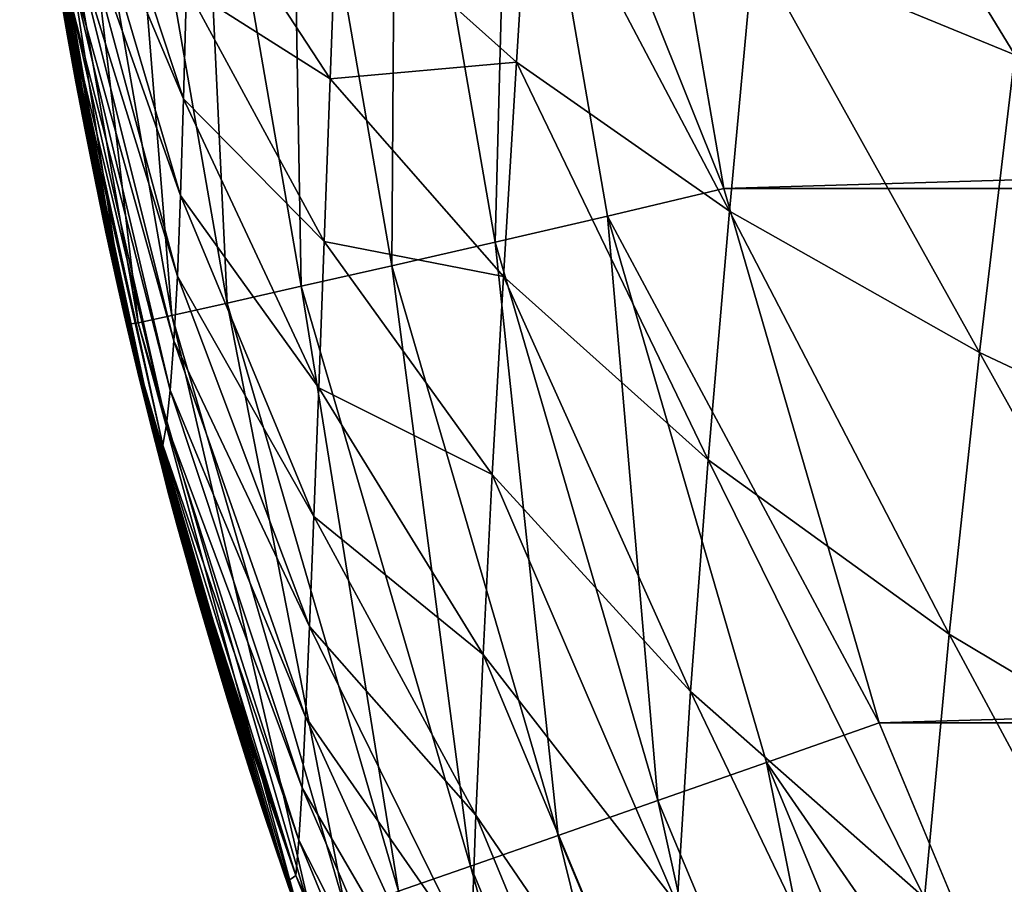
# Model space of a CAD drawing. Header units: metres. Extents: x -22 to 22, y 0 to 204.
# Tile 4 of 256: x -16.27 to -14.65, y 6.2 to 7.62. Entities that reach past the tile are written whole.
import ezdxf

# ---------------------------------------------------------------- set-up
doc = ezdxf.new("R2010")
doc.units = ezdxf.units.M
doc.layers.add('solid_002_SW0002', color=7, linetype='CONTINUOUS')
doc.layers.add('solid_002_SW0002_01', color=7, linetype='CONTINUOUS')

msp = doc.modelspace()

# ---------------------------------------------------------------- linework, layer by layer
at = {"layer": 'solid_002_SW0002'}
for points in [[(-15.46211, 8.222115, 223.799774), (-15.110405, 7.343674, 223.814636), (-15.265391, 8.241726, 223.819336)], [(-15.650918, 8.200539, 223.741989), (-15.487235, 7.255198, 223.737137), (-15.46211, 8.222115, 223.799774)], [(-15.487235, 7.255198, 223.737137), (-15.302273, 7.297685, 223.794968), (-15.46211, 8.222115, 223.799774)], [(-15.46211, 8.222115, 223.799774), (-15.302273, 7.297685, 223.794968), (-15.110405, 7.343674, 223.814636)], [(-15.824897, 8.180815, 223.648209), (-15.657665, 7.216209, 223.643356), (-15.650918, 8.200539, 223.741989)], [(-15.657665, 7.216209, 223.643356), (-15.487235, 7.255198, 223.737137), (-15.650918, 8.200539, 223.741989)], [(-15.060665, 7.741118, 208.217087), (-15.016974, 8.197592, 208.062637), (-14.630631, 7.56385, 207.745468)], [(-15.016974, 8.197592, 208.062637), (-14.567285, 8.077888, 207.568024), (-14.630631, 7.56385, 207.745468)], [(-15.977346, 8.163703, 223.522034), (-15.806999, 7.182219, 223.517242), (-15.824897, 8.180815, 223.648209)], [(-15.806999, 7.182219, 223.517242), (-15.657665, 7.216209, 223.643356), (-15.824897, 8.180815, 223.648209)], [(-16.102398, 8.149861, 223.368332), (-15.929488, 7.154536, 223.363647), (-15.977346, 8.163703, 223.522034)], [(-15.929488, 7.154536, 223.363647), (-15.806999, 7.182219, 223.517242), (-15.977346, 8.163703, 223.522034)], [(-16.252285, 8.133978, 223.002838), (-16.076279, 7.122073, 222.998505), (-16.195236, 8.139825, 223.193008)], [(-16.195236, 8.139825, 223.193008), (-16.020414, 7.134227, 223.188492), (-16.102398, 8.149861, 223.368332)], [(-16.076279, 7.122073, 222.998505), (-16.020414, 7.134227, 223.188492), (-16.195236, 8.139825, 223.193008)], [(-16.020414, 7.134227, 223.188492), (-15.929488, 7.154536, 223.363647), (-16.102398, 8.149861, 223.368332)], [(-16.252285, 8.133978, 223.002838), (-16.271406, 8.133031, 222.807098), (-16.095131, 7.1194, 222.803589)], [(-16.271406, 8.133031, 222.807098), (-16.109459, 7.182111, 211.782791), (-16.098959, 7.135959, 211.78273)], [(-16.095131, 7.1194, 222.803589), (-16.271406, 8.133031, 222.807098), (-16.098959, 7.135959, 211.78273)], [(-16.271406, 8.133031, 222.807098), (-16.129118, 7.271638, 211.783035), (-16.109459, 7.182111, 211.782791)], [(-16.271406, 8.133031, 222.807098), (-16.147125, 7.35764, 211.783401), (-16.129118, 7.271638, 211.783035)], [(-16.271406, 8.133031, 222.807098), (-16.163605, 7.440191, 211.783844), (-16.147125, 7.35764, 211.783401)], [(-16.271406, 8.133031, 222.807098), (-16.178694, 7.519464, 211.784317), (-16.163605, 7.440191, 211.783844)], [(-16.271406, 8.133031, 222.807098), (-16.192505, 7.595581, 211.784805), (-16.178694, 7.519464, 211.784317)], [(-16.271406, 8.133031, 222.807098), (-16.205143, 7.668648, 211.785278), (-16.192505, 7.595581, 211.784805)], [(-16.252285, 8.133978, 223.002838), (-16.095131, 7.1194, 222.803589), (-16.076279, 7.122073, 222.998505)], [(-16.174168, 7.902865, 210.79921), (-16.171732, 8.008994, 210.699478), (-16.001099, 7.491405, 210.232422)], [(-16.171732, 8.008994, 210.699478), (-15.996548, 7.675134, 210.105988), (-16.001099, 7.491405, 210.232422)], [(-15.748368, 7.816717, 209.367477), (-15.428499, 7.927943, 208.721436), (-15.452434, 7.551703, 208.863159)], [(-15.452434, 7.551703, 208.863159), (-15.428499, 7.927943, 208.721436), (-15.10074, 7.306012, 208.389359)], [(-15.428499, 7.927943, 208.721436), (-15.060665, 7.741118, 208.217087), (-15.10074, 7.306012, 208.389359)], [(-16.177364, 7.81563, 210.914871), (-16.174168, 7.902865, 210.79921), (-16.006069, 7.33224, 210.379517)], [(-16.174168, 7.902865, 210.79921), (-16.001099, 7.491405, 210.232422), (-16.006069, 7.33224, 210.379517)], [(-15.996548, 7.675134, 210.105988), (-15.992407, 7.881527, 209.998535), (-15.759157, 7.524509, 209.493118)], [(-15.992407, 7.881527, 209.998535), (-15.748368, 7.816717, 209.367477), (-15.759157, 7.524509, 209.493118)], [(-16.181215, 7.747452, 211.046539), (-16.177364, 7.81563, 210.914871), (-16.011429, 7.198945, 210.548416)], [(-16.177364, 7.81563, 210.914871), (-16.006069, 7.33224, 210.379517), (-16.011429, 7.198945, 210.548416)], [(-15.759157, 7.524509, 209.493118), (-15.748368, 7.816717, 209.367477), (-15.452434, 7.551703, 208.863159)], [(-16.185577, 7.697784, 211.193741), (-16.181215, 7.747452, 211.046539), (-16.017115, 7.092038, 210.739487)], [(-16.181215, 7.747452, 211.046539), (-16.011429, 7.198945, 210.548416), (-16.017115, 7.092038, 210.739487)], [(-15.10074, 7.306012, 208.389359), (-15.060665, 7.741118, 208.217087), (-14.688434, 7.072829, 207.942673)], [(-15.060665, 7.741118, 208.217087), (-14.630631, 7.56385, 207.745468), (-14.688434, 7.072829, 207.942673)], [(-16.19031, 7.665345, 211.35527), (-16.185577, 7.697784, 211.193741), (-16.023056, 7.011056, 210.952225)], [(-16.185577, 7.697784, 211.193741), (-16.017115, 7.092038, 210.739487), (-16.023056, 7.011056, 210.952225)], [(-16.205143, 7.668648, 211.785278), (-16.203087, 7.661354, 211.71553), (-16.192505, 7.595581, 211.784805)], [(-16.195276, 7.648423, 211.529587), (-16.19031, 7.665345, 211.35527), (-16.029177, 6.95446, 211.18515)], [(-16.19031, 7.665345, 211.35527), (-16.023056, 7.011056, 210.952225), (-16.029177, 6.95446, 211.18515)], [(-16.001099, 7.491405, 210.232422), (-15.996548, 7.675134, 210.105988), (-15.769107, 7.256283, 209.638641)], [(-15.996548, 7.675134, 210.105988), (-15.759157, 7.524509, 209.493118), (-15.769107, 7.256283, 209.638641)], [(-16.203087, 7.661354, 211.71553), (-16.035416, 6.920043, 211.436157), (-16.04184, 6.906175, 211.703308)], [(-16.203087, 7.661354, 211.71553), (-16.195276, 7.648423, 211.529587), (-16.035416, 6.920043, 211.436157)], [(-16.203087, 7.661354, 211.71553), (-16.04184, 6.906175, 211.703308), (-16.051741, 6.944895, 211.703873)], [(-16.191198, 7.592919, 211.714539), (-16.203087, 7.661354, 211.71553), (-16.051741, 6.944895, 211.703873)], [(-16.192505, 7.595581, 211.784805), (-16.203087, 7.661354, 211.71553), (-16.191198, 7.592919, 211.714539)], [(-16.195276, 7.648423, 211.529587), (-16.029177, 6.95446, 211.18515), (-16.035416, 6.920043, 211.436157)], [(-16.192505, 7.595581, 211.784805), (-16.191198, 7.592919, 211.714539), (-16.178293, 7.521896, 211.713425)], [(-16.192505, 7.595581, 211.784805), (-16.178293, 7.521896, 211.713425), (-16.178694, 7.519464, 211.784317)], [(-16.074488, 7.036662, 211.705261), (-16.191198, 7.592919, 211.714539), (-16.051741, 6.944895, 211.703873)], [(-16.074488, 7.036662, 211.705261), (-16.178293, 7.521896, 211.713425), (-16.191198, 7.592919, 211.714539)], [(-15.759157, 7.524509, 209.493118), (-15.452434, 7.551703, 208.863159), (-15.473871, 7.198665, 209.023987)], [(-15.473871, 7.198665, 209.023987), (-15.452434, 7.551703, 208.863159), (-15.135867, 6.895878, 208.582535)], [(-15.452434, 7.551703, 208.863159), (-15.10074, 7.306012, 208.389359), (-15.135867, 6.895878, 208.582535)], [(-14.688434, 7.072829, 207.942673), (-14.630631, 7.56385, 207.745468), (-14.211453, 6.848879, 207.523819)], [(-16.178694, 7.519464, 211.784317), (-16.178293, 7.521896, 211.713425), (-16.164299, 7.448246, 211.712219)], [(-16.178694, 7.519464, 211.784317), (-16.164299, 7.448246, 211.712219), (-16.163605, 7.440191, 211.783844)], [(-16.074488, 7.036662, 211.705261), (-16.164299, 7.448246, 211.712219), (-16.178293, 7.521896, 211.713425)], [(-15.769107, 7.256283, 209.638641), (-15.759157, 7.524509, 209.493118), (-15.473871, 7.198665, 209.023987)], [(-16.006069, 7.33224, 210.379517), (-16.001099, 7.491405, 210.232422), (-15.778136, 7.014792, 209.806564)], [(-16.001099, 7.491405, 210.232422), (-15.769107, 7.256283, 209.638641), (-15.778136, 7.014792, 209.806564)], [(-16.095457, 7.12508, 211.706696), (-16.14912, 7.371837, 211.710907), (-16.164299, 7.448246, 211.712219)], [(-16.163605, 7.440191, 211.783844), (-16.164299, 7.448246, 211.712219), (-16.14912, 7.371837, 211.710907)], [(-16.074488, 7.036662, 211.705261), (-16.095457, 7.12508, 211.706696), (-16.164299, 7.448246, 211.712219)], [(-16.163605, 7.440191, 211.783844), (-16.14912, 7.371837, 211.710907), (-16.147125, 7.35764, 211.783401)], [(-16.114813, 7.210376, 211.70813), (-16.132658, 7.292573, 211.709534), (-16.14912, 7.371837, 211.710907)], [(-16.147125, 7.35764, 211.783401), (-16.14912, 7.371837, 211.710907), (-16.132658, 7.292573, 211.709534)], [(-16.095457, 7.12508, 211.706696), (-16.114813, 7.210376, 211.70813), (-16.14912, 7.371837, 211.710907)], [(-16.147125, 7.35764, 211.783401), (-16.132658, 7.292573, 211.709534), (-16.129118, 7.271638, 211.783035)], [(-15.302273, 7.297685, 223.794968), (-14.854128, 6.462326, 223.810013), (-15.110405, 7.343674, 223.814636)], [(-16.011429, 7.198945, 210.548416), (-16.006069, 7.33224, 210.379517), (-15.786234, 6.802458, 209.999039)], [(-16.006069, 7.33224, 210.379517), (-15.778136, 7.014792, 209.806564), (-15.786234, 6.802458, 209.999039)], [(-16.129118, 7.271638, 211.783035), (-16.132658, 7.292573, 211.709534), (-16.114813, 7.210376, 211.70813)], [(-15.487235, 7.255198, 223.737137), (-15.218953, 6.334068, 223.732391), (-15.302273, 7.297685, 223.794968)], [(-15.302273, 7.297685, 223.794968), (-15.040131, 6.396882, 223.790268), (-14.854128, 6.462326, 223.810013)], [(-15.218953, 6.334068, 223.732391), (-15.040131, 6.396882, 223.790268), (-15.302273, 7.297685, 223.794968)], [(-15.135867, 6.895878, 208.582535), (-15.10074, 7.306012, 208.389359), (-14.73865, 6.608429, 208.162964)], [(-15.10074, 7.306012, 208.389359), (-14.688434, 7.072829, 207.942673), (-14.73865, 6.608429, 208.162964)], [(-16.129118, 7.271638, 211.783035), (-16.114813, 7.210376, 211.70813), (-16.109459, 7.182111, 211.782791)], [(-15.778136, 7.014792, 209.806564), (-15.769107, 7.256283, 209.638641), (-15.492276, 6.872043, 209.206818)], [(-15.769107, 7.256283, 209.638641), (-15.473871, 7.198665, 209.023987), (-15.492276, 6.872043, 209.206818)], [(-15.657665, 7.216209, 223.643356), (-15.38372, 6.276351, 223.638626), (-15.487235, 7.255198, 223.737137)], [(-15.38372, 6.276351, 223.638626), (-15.218953, 6.334068, 223.732391), (-15.487235, 7.255198, 223.737137)], [(-16.109459, 7.182111, 211.782791), (-16.114813, 7.210376, 211.70813), (-16.095457, 7.12508, 211.706696)], [(-15.806999, 7.182219, 223.517242), (-15.528087, 6.225955, 223.512558), (-15.657665, 7.216209, 223.643356)], [(-15.528087, 6.225955, 223.512558), (-15.38372, 6.276351, 223.638626), (-15.657665, 7.216209, 223.643356)], [(-16.017115, 7.092038, 210.739487), (-16.011429, 7.198945, 210.548416), (-15.793453, 6.621202, 210.217758)], [(-16.011429, 7.198945, 210.548416), (-15.786234, 6.802458, 209.999039), (-15.793453, 6.621202, 210.217758)], [(-15.492276, 6.872043, 209.206818), (-15.473871, 7.198665, 209.023987), (-15.164972, 6.513917, 208.799698)], [(-15.473871, 7.198665, 209.023987), (-15.135867, 6.895878, 208.582535), (-15.164972, 6.513917, 208.799698)], [(-16.109459, 7.182111, 211.782791), (-16.095457, 7.12508, 211.706696), (-16.098959, 7.135959, 211.78273)], [(-15.929488, 7.154536, 223.363647), (-15.646495, 6.184818, 223.35907), (-15.806999, 7.182219, 223.517242)], [(-15.646495, 6.184818, 223.35907), (-15.528087, 6.225955, 223.512558), (-15.806999, 7.182219, 223.517242)], [(-16.020414, 7.134227, 223.188492), (-15.734385, 6.154525, 223.184052), (-15.929488, 7.154536, 223.363647)], [(-15.734385, 6.154525, 223.184052), (-15.646495, 6.184818, 223.35907), (-15.929488, 7.154536, 223.363647)], [(-16.098959, 7.135959, 211.78273), (-16.095457, 7.12508, 211.706696), (-16.087976, 7.088821, 211.78273)], [(-16.095131, 7.1194, 222.803589), (-16.098959, 7.135959, 211.78273), (-16.087976, 7.088821, 211.78273)], [(-16.076279, 7.122073, 222.998505), (-15.788373, 6.136242, 222.994263), (-16.020414, 7.134227, 223.188492)], [(-15.788373, 6.136242, 222.994263), (-15.734385, 6.154525, 223.184052), (-16.020414, 7.134227, 223.188492)], [(-16.087976, 7.088821, 211.78273), (-16.095457, 7.12508, 211.706696), (-16.074488, 7.036662, 211.705261)], [(-16.076279, 7.122073, 222.998505), (-16.095131, 7.1194, 222.803589), (-15.806776, 6.131783, 222.80011)], [(-16.095131, 7.1194, 222.803589), (-15.849607, 6.255658, 211.790512), (-15.827419, 6.190771, 211.791641)], [(-15.806776, 6.131783, 222.80011), (-16.095131, 7.1194, 222.803589), (-15.827419, 6.190771, 211.791641)], [(-16.095131, 7.1194, 222.803589), (-15.870862, 6.319342, 211.789474), (-15.849607, 6.255658, 211.790512)], [(-16.095131, 7.1194, 222.803589), (-15.89118, 6.381716, 211.788498), (-15.870862, 6.319342, 211.789474)], [(-16.095131, 7.1194, 222.803589), (-15.910617, 6.442842, 211.787598), (-15.89118, 6.381716, 211.788498)], [(-16.095131, 7.1194, 222.803589), (-15.929229, 6.502808, 211.786774), (-15.910617, 6.442842, 211.787598)], [(-16.095131, 7.1194, 222.803589), (-15.947051, 6.561627, 211.786041), (-15.929229, 6.502808, 211.786774)], [(-16.095131, 7.1194, 222.803589), (-15.964087, 6.619223, 211.785385), (-15.947051, 6.561627, 211.786041)], [(-16.095131, 7.1194, 222.803589), (-15.98039, 6.675669, 211.78479), (-15.964087, 6.619223, 211.785385)], [(-16.095131, 7.1194, 222.803589), (-15.996004, 6.731048, 211.784286), (-15.98039, 6.675669, 211.78479)], [(-16.095131, 7.1194, 222.803589), (-16.010946, 6.785326, 211.783859), (-15.996004, 6.731048, 211.784286)], [(-16.095131, 7.1194, 222.803589), (-16.025232, 6.838476, 211.783508), (-16.010946, 6.785326, 211.783859)], [(-16.095131, 7.1194, 222.803589), (-16.038906, 6.890571, 211.783218), (-16.025232, 6.838476, 211.783508)], [(-16.095131, 7.1194, 222.803589), (-16.052004, 6.941679, 211.783005), (-16.038906, 6.890571, 211.783218)], [(-16.095131, 7.1194, 222.803589), (-16.064529, 6.991739, 211.782852), (-16.052004, 6.941679, 211.783005)], [(-16.095131, 7.1194, 222.803589), (-16.076509, 7.040763, 211.782761), (-16.064529, 6.991739, 211.782852)], [(-16.095131, 7.1194, 222.803589), (-16.087976, 7.088821, 211.78273), (-16.076509, 7.040763, 211.782761)], [(-16.076279, 7.122073, 222.998505), (-15.806776, 6.131783, 222.80011), (-15.788373, 6.136242, 222.994263)], [(-16.087976, 7.088821, 211.78273), (-16.074488, 7.036662, 211.705261), (-16.076509, 7.040763, 211.782761)], [(-16.023056, 7.011056, 210.952225), (-16.017115, 7.092038, 210.739487), (-15.799905, 6.472113, 210.463531)], [(-16.017115, 7.092038, 210.739487), (-15.793453, 6.621202, 210.217758), (-15.799905, 6.472113, 210.463531)], [(-14.73865, 6.608429, 208.162964), (-14.688434, 7.072829, 207.942673), (-14.276227, 6.332665, 207.76445)], [(-14.688434, 7.072829, 207.942673), (-14.211453, 6.848879, 207.523819), (-14.276227, 6.332665, 207.76445)], [(-16.076509, 7.040763, 211.782761), (-16.074488, 7.036662, 211.705261), (-16.064529, 6.991739, 211.782852)], [(-16.064529, 6.991739, 211.782852), (-16.074488, 7.036662, 211.705261), (-16.051741, 6.944895, 211.703873)], [(-15.786234, 6.802458, 209.999039), (-15.778136, 7.014792, 209.806564), (-15.507326, 6.57482, 209.414505)], [(-15.778136, 7.014792, 209.806564), (-15.492276, 6.872043, 209.206818), (-15.507326, 6.57482, 209.414505)], [(-16.029177, 6.95446, 211.18515), (-16.023056, 7.011056, 210.952225), (-15.805739, 6.355092, 210.736069)], [(-16.023056, 7.011056, 210.952225), (-15.799905, 6.472113, 210.463531), (-15.805739, 6.355092, 210.736069)], [(-16.064529, 6.991739, 211.782852), (-16.051741, 6.944895, 211.703873), (-16.052004, 6.941679, 211.783005)], [(-16.035416, 6.920043, 211.436157), (-16.029177, 6.95446, 211.18515), (-15.811133, 6.268636, 211.033768)], [(-16.029177, 6.95446, 211.18515), (-15.805739, 6.355092, 210.736069), (-15.811133, 6.268636, 211.033768)], [(-16.052004, 6.941679, 211.783005), (-16.051741, 6.944895, 211.703873), (-16.04184, 6.906175, 211.703308)], [(-16.052004, 6.941679, 211.783005), (-16.04184, 6.906175, 211.703308), (-16.038906, 6.890571, 211.783218)], [(-16.04184, 6.906175, 211.703308), (-16.035416, 6.920043, 211.436157), (-15.816257, 6.210315, 211.354156)], [(-16.035416, 6.920043, 211.436157), (-15.811133, 6.268636, 211.033768), (-15.816257, 6.210315, 211.354156)], [(-16.027103, 6.849805, 211.702499), (-16.04184, 6.906175, 211.703308), (-15.816257, 6.210315, 211.354156)], [(-16.038906, 6.890571, 211.783218), (-16.04184, 6.906175, 211.703308), (-16.027103, 6.849805, 211.702499)], [(-16.038906, 6.890571, 211.783218), (-16.027103, 6.849805, 211.702499), (-16.025232, 6.838476, 211.783508)], [(-15.164972, 6.513917, 208.799698), (-15.135867, 6.895878, 208.582535), (-14.779626, 6.173816, 208.409729)], [(-15.135867, 6.895878, 208.582535), (-14.73865, 6.608429, 208.162964), (-14.779626, 6.173816, 208.409729)], [(-15.507326, 6.57482, 209.414505), (-15.492276, 6.872043, 209.206818), (-15.187396, 6.163244, 209.043976)], [(-15.492276, 6.872043, 209.206818), (-15.164972, 6.513917, 208.799698), (-15.187396, 6.163244, 209.043976)], [(-16.014008, 6.800894, 211.701843), (-16.027103, 6.849805, 211.702499), (-15.816257, 6.210315, 211.354156)], [(-16.025232, 6.838476, 211.783508), (-16.027103, 6.849805, 211.702499), (-16.014008, 6.800894, 211.701843)], [(-16.025232, 6.838476, 211.783508), (-16.014008, 6.800894, 211.701843), (-16.010946, 6.785326, 211.783859)], [(-16.00038, 6.751114, 211.701187), (-16.014008, 6.800894, 211.701843), (-15.816257, 6.210315, 211.354156)], [(-16.010946, 6.785326, 211.783859), (-16.014008, 6.800894, 211.701843), (-16.00038, 6.751114, 211.701187)], [(-15.793453, 6.621202, 210.217758), (-15.786234, 6.802458, 209.999039), (-15.518968, 6.309884, 209.649673)], [(-15.786234, 6.802458, 209.999039), (-15.507326, 6.57482, 209.414505), (-15.518968, 6.309884, 209.649673)], [(-16.010946, 6.785326, 211.783859), (-16.00038, 6.751114, 211.701187), (-15.996004, 6.731048, 211.784286)], [(-15.986204, 6.700462, 211.700546), (-16.00038, 6.751114, 211.701187), (-15.816257, 6.210315, 211.354156)], [(-15.996004, 6.731048, 211.784286), (-16.00038, 6.751114, 211.701187), (-15.986204, 6.700462, 211.700546)], [(-15.996004, 6.731048, 211.784286), (-15.986204, 6.700462, 211.700546), (-15.98039, 6.675669, 211.78479)], [(-15.986204, 6.700462, 211.700546), (-15.816257, 6.210315, 211.354156), (-15.82931, 6.200981, 211.695129)], [(-15.971445, 6.648883, 211.699921), (-15.986204, 6.700462, 211.700546), (-15.82931, 6.200981, 211.695129)], [(-15.98039, 6.675669, 211.78479), (-15.986204, 6.700462, 211.700546), (-15.971445, 6.648883, 211.699921)], [(-15.98039, 6.675669, 211.78479), (-15.971445, 6.648883, 211.699921), (-15.964087, 6.619223, 211.785385)], [(-15.956067, 6.596318, 211.69931), (-15.971445, 6.648883, 211.699921), (-15.82931, 6.200981, 211.695129)], [(-15.964087, 6.619223, 211.785385), (-15.971445, 6.648883, 211.699921), (-15.956067, 6.596318, 211.69931)], [(-15.964087, 6.619223, 211.785385), (-15.956067, 6.596318, 211.69931), (-15.947051, 6.561627, 211.786041)], [(-15.799905, 6.472113, 210.463531), (-15.793453, 6.621202, 210.217758), (-15.527417, 6.079846, 209.914581)], [(-15.793453, 6.621202, 210.217758), (-15.518968, 6.309884, 209.649673), (-15.527417, 6.079846, 209.914581)], [(-14.779626, 6.173816, 208.409729), (-14.73865, 6.608429, 208.162964), (-14.328931, 5.847999, 208.034897)], [(-14.73865, 6.608429, 208.162964), (-14.276227, 6.332665, 207.76445), (-14.328931, 5.847999, 208.034897)], [(-15.940057, 6.542795, 211.6987), (-15.956067, 6.596318, 211.69931), (-15.82931, 6.200981, 211.695129)], [(-15.947051, 6.561627, 211.786041), (-15.956067, 6.596318, 211.69931), (-15.940057, 6.542795, 211.6987)], [(-15.947051, 6.561627, 211.786041), (-15.940057, 6.542795, 211.6987), (-15.929229, 6.502808, 211.786774)], [(-15.518968, 6.309884, 209.649673), (-15.507326, 6.57482, 209.414505), (-15.203026, 5.847171, 209.318481)], [(-15.507326, 6.57482, 209.414505), (-15.187396, 6.163244, 209.043976), (-15.203026, 5.847171, 209.318481)], [(-15.923407, 6.488355, 211.698105), (-15.940057, 6.542795, 211.6987), (-15.82931, 6.200981, 211.695129)], [(-15.929229, 6.502808, 211.786774), (-15.940057, 6.542795, 211.6987), (-15.923407, 6.488355, 211.698105)], [(-15.187396, 6.163244, 209.043976), (-15.164972, 6.513917, 208.799698), (-14.810336, 5.772197, 208.686417)], [(-15.164972, 6.513917, 208.799698), (-14.779626, 6.173816, 208.409729), (-14.810336, 5.772197, 208.686417)], [(-15.929229, 6.502808, 211.786774), (-15.923407, 6.488355, 211.698105), (-15.910617, 6.442842, 211.787598)], [(-15.906076, 6.432937, 211.697525), (-15.923407, 6.488355, 211.698105), (-15.82931, 6.200981, 211.695129)], [(-15.910617, 6.442842, 211.787598), (-15.923407, 6.488355, 211.698105), (-15.906076, 6.432937, 211.697525)], [(-15.805739, 6.355092, 210.736069), (-15.799905, 6.472113, 210.463531), (-15.533099, 5.886526, 210.210602)], [(-15.799905, 6.472113, 210.463531), (-15.527417, 6.079846, 209.914581), (-15.533099, 5.886526, 210.210602)], [(-15.040131, 6.396882, 223.790268), (-14.50243, 5.618332, 223.805603), (-14.854128, 6.462326, 223.810013)], [(-15.910617, 6.442842, 211.787598), (-15.906076, 6.432937, 211.697525), (-15.89118, 6.381716, 211.788498)], [(-15.888022, 6.376478, 211.69693), (-15.906076, 6.432937, 211.697525), (-15.82931, 6.200981, 211.695129)], [(-15.89118, 6.381716, 211.788498), (-15.906076, 6.432937, 211.697525), (-15.888022, 6.376478, 211.69693)], [(-15.89118, 6.381716, 211.788498), (-15.888022, 6.376478, 211.69693), (-15.869216, 6.318967, 211.696335)], [(-15.89118, 6.381716, 211.788498), (-15.869216, 6.318967, 211.696335), (-15.870862, 6.319342, 211.789474)], [(-15.218953, 6.334068, 223.732391), (-14.849439, 5.44868, 223.727844), (-15.040131, 6.396882, 223.790268)], [(-15.040131, 6.396882, 223.790268), (-14.678969, 5.530989, 223.785751), (-14.50243, 5.618332, 223.805603)], [(-14.849439, 5.44868, 223.727844), (-14.678969, 5.530989, 223.785751), (-15.040131, 6.396882, 223.790268)], [(-15.869216, 6.318967, 211.696335), (-15.888022, 6.376478, 211.69693), (-15.82931, 6.200981, 211.695129)], [(-15.811133, 6.268636, 211.033768), (-15.805739, 6.355092, 210.736069), (-15.536579, 5.730398, 210.537766)], [(-15.805739, 6.355092, 210.736069), (-15.533099, 5.886526, 210.210602), (-15.536579, 5.730398, 210.537766)], [(-15.38372, 6.276351, 223.638626), (-15.006504, 5.373003, 223.634079), (-15.218953, 6.334068, 223.732391)], [(-15.006504, 5.373003, 223.634079), (-14.849439, 5.44868, 223.727844), (-15.218953, 6.334068, 223.732391)], [(-15.870862, 6.319342, 211.789474), (-15.869216, 6.318967, 211.696335), (-15.849661, 6.260488, 211.69574)], [(-15.870862, 6.319342, 211.789474), (-15.849661, 6.260488, 211.69574), (-15.849607, 6.255658, 211.790512)], [(-15.849661, 6.260488, 211.69574), (-15.869216, 6.318967, 211.696335), (-15.82931, 6.200981, 211.695129)], [(-15.527417, 6.079846, 209.914581), (-15.518968, 6.309884, 209.649673), (-15.212296, 5.569008, 209.626038)], [(-15.518968, 6.309884, 209.649673), (-15.203026, 5.847171, 209.318481), (-15.212296, 5.569008, 209.626038)], [(-15.816257, 6.210315, 211.354156), (-15.811133, 6.268636, 211.033768), (-15.538486, 5.610223, 210.89444)], [(-15.811133, 6.268636, 211.033768), (-15.536579, 5.730398, 210.537766), (-15.538486, 5.610223, 210.89444)], [(-15.528087, 6.225955, 223.512558), (-15.144118, 5.306872, 223.508072), (-15.38372, 6.276351, 223.638626)], [(-15.144118, 5.306872, 223.508072), (-15.006504, 5.373003, 223.634079), (-15.38372, 6.276351, 223.638626)], [(-15.849607, 6.255658, 211.790512), (-15.849661, 6.260488, 211.69574), (-15.82931, 6.200981, 211.695129)], [(-15.849607, 6.255658, 211.790512), (-15.82931, 6.200981, 211.695129), (-15.827419, 6.190771, 211.791641)], [(-15.646495, 6.184818, 223.35907), (-15.256983, 5.252833, 223.354675), (-15.528087, 6.225955, 223.512558)], [(-15.256983, 5.252833, 223.354675), (-15.144118, 5.306872, 223.508072), (-15.528087, 6.225955, 223.512558)], [(-15.82931, 6.200981, 211.695129), (-15.816257, 6.210315, 211.354156), (-15.539416, 5.523549, 211.277893)], [(-15.816257, 6.210315, 211.354156), (-15.538486, 5.610223, 210.89444), (-15.539416, 5.523549, 211.277893)], [(-15.82931, 6.200981, 211.695129), (-15.539416, 5.523549, 211.277893), (-15.540149, 5.468575, 211.685501)], [(-15.803999, 6.128768, 211.694382), (-15.82931, 6.200981, 211.695129), (-15.540149, 5.468575, 211.685501)], [(-15.827419, 6.190771, 211.791641), (-15.82931, 6.200981, 211.695129), (-15.803999, 6.128768, 211.694382)]]:
    msp.add_3dface(points, dxfattribs=at)
at = {"layer": 'solid_002_SW0002_01'}
for points in [[(-15.265391, 8.241726, 223.819336), (-15.110405, 7.343674, 223.814636), (15.265391, 8.241725, 223.819336)], [(-15.110405, 7.343674, 223.814636), (15.110405, 7.343673, 223.814636), (15.265391, 8.241725, 223.819336)], [(-15.110405, 7.343674, 223.814636), (-14.854128, 6.462326, 223.810013), (15.110405, 7.343673, 223.814636)], [(-14.854128, 6.462326, 223.810013), (14.854128, 6.462325, 223.810013), (15.110405, 7.343673, 223.814636)], [(-14.854128, 6.462326, 223.810013), (-14.50243, 5.618332, 223.805603), (14.854128, 6.462325, 223.810013)]]:
    msp.add_3dface(points, dxfattribs=at)

doc.saveas('drawing.dxf')
